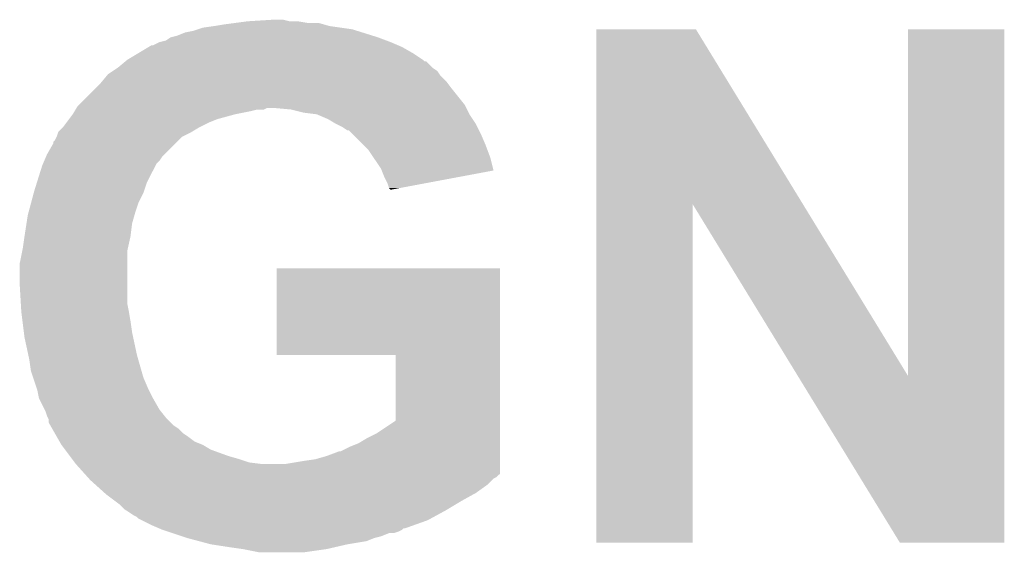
# Model space of a CAD drawing. Extents: x -1.3 to 24.2, y -3.9 to 56.
# Tile 25 of 54: x 5.9 to 7.5, y 19.8 to 20.7. Entities that reach past the tile are written whole.
import ezdxf

# ---------------------------------------------------------------- set-up
doc = ezdxf.new("R2010")
doc.units = 0
doc.layers.add('ETH_WIZ_3_CLICK_V102_GTO', color=11, linetype='CONTINUOUS')

msp = doc.modelspace()

# ---------------------------------------------------------------- linework, layer by layer
at = {"layer": 'ETH_WIZ_3_CLICK_V102_GTO'}
for points in [[(6.28523, 20.66036), (6.30428, 20.6629), (6.398262, 20.66036), (6.383022, 20.6629)], [(6.30428, 20.6629), (6.344918, 20.66544), (6.370322, 20.6629), (6.360162, 20.66544)], [(6.205222, 20.64512), (6.21792, 20.647662), (6.48564, 20.64512), (6.477506, 20.647662)], [(6.21792, 20.647662), (6.225536, 20.6502), (6.477506, 20.647662), (6.469382, 20.6502)], [(6.225536, 20.6502), (6.233162, 20.65274), (6.469382, 20.6502), (6.451602, 20.65274)], [(6.233162, 20.65274), (6.25094, 20.65528), (6.451602, 20.65274), (6.433822, 20.65528)], [(6.25094, 20.65528), (6.26618, 20.65782), (6.433822, 20.65528), (6.424934, 20.65782)], [(6.26618, 20.65782), (6.28523, 20.66036), (6.424934, 20.65782), (6.416044, 20.66036)], [(6.855474, 20.373252), (6.855482, 20.65019), (7.182212, 20.373252), (7.012942, 20.65019)], [(6.855482, 20.65019), (6.855484, 20.6502), (7.012942, 20.65019), (6.855484, 20.6502)], [(7.34822, 20.101648), (7.348242, 20.650176), (7.500602, 20.101648), (7.50062, 20.650176)], [(7.348242, 20.650176), (7.348244, 20.6502), (7.50062, 20.650176), (7.348244, 20.6502)], [(6.164582, 20.629882), (6.174744, 20.632422), (6.530336, 20.629882), (6.523564, 20.632422)], [(6.174744, 20.632422), (6.18236, 20.637502), (6.523564, 20.632422), (6.51002, 20.637502)], [(6.18236, 20.637502), (6.192522, 20.640042), (6.51002, 20.637502), (6.501892, 20.640042)], [(6.192522, 20.640042), (6.205222, 20.64512), (6.501892, 20.640042), (6.48564, 20.64512)], [(6.130712, 20.6121), (6.147648, 20.62226), (6.5659, 20.6121), (6.548122, 20.62226)], [(6.147648, 20.62226), (6.151882, 20.6248), (6.548122, 20.62226), (6.542196, 20.6248)], [(6.151882, 20.6248), (6.154424, 20.624802), (6.542196, 20.6248), (6.54219, 20.624802)], [(6.154424, 20.624802), (6.164578, 20.62988), (6.54219, 20.624802), (6.53034, 20.62988)], [(6.164578, 20.62988), (6.164582, 20.629882), (6.53034, 20.62988), (6.530336, 20.629882)], [(6.09854, 20.58924), (6.110724, 20.599394), (6.59638, 20.58924), (6.586226, 20.599394)], [(6.110724, 20.599394), (6.11073, 20.5994), (6.586226, 20.599394), (6.583684, 20.5994)], [(6.11073, 20.5994), (6.113776, 20.601938), (6.583684, 20.5994), (6.581142, 20.601938)], [(6.113776, 20.601938), (6.113782, 20.601942), (6.581142, 20.601938), (6.581138, 20.601942)], [(6.113782, 20.601942), (6.130712, 20.6121), (6.581138, 20.601942), (6.5659, 20.6121)], [(6.083302, 20.57908), (6.090918, 20.584158), (6.607388, 20.57908), (6.604002, 20.584158)], [(6.090918, 20.584158), (6.09854, 20.58924), (6.604002, 20.584158), (6.59638, 20.58924)], [(6.072714, 20.566378), (6.081182, 20.576538), (6.61924, 20.566378), (6.609082, 20.576538)], [(6.081182, 20.576538), (6.083302, 20.57908), (6.609082, 20.576538), (6.607388, 20.57908)], [(6.037578, 20.530818), (6.06298, 20.55622), (6.647182, 20.530818), (6.62686, 20.55622)], [(6.06298, 20.55622), (6.0706, 20.56384), (6.62686, 20.55622), (6.621144, 20.56384)], [(6.0706, 20.56384), (6.072714, 20.566378), (6.621144, 20.56384), (6.61924, 20.566378)], [(6.030468, 20.52066), (6.031992, 20.5232), (6.30936, 20.52066), (6.319518, 20.5232)], [(6.031992, 20.5232), (6.033514, 20.525738), (6.329676, 20.5232), (6.334756, 20.525738)], [(6.033514, 20.525738), (6.033516, 20.52574), (6.334756, 20.525738), (6.344922, 20.52574)], [(6.033516, 20.52574), (6.035042, 20.528282), (6.649722, 20.52574), (6.64845, 20.528282)], [(6.035042, 20.528282), (6.037578, 20.530818), (6.64845, 20.528282), (6.647182, 20.530818)], [(6.372858, 20.5232), (6.344922, 20.52574), (6.650992, 20.5232), (6.649722, 20.52574)], [(6.39318, 20.51812), (6.372858, 20.5232), (6.653532, 20.51812), (6.650992, 20.5232)], [(6.017894, 20.50288), (6.021704, 20.50796), (6.24332, 20.50288), (6.256018, 20.50796)], [(6.021704, 20.50796), (6.02742, 20.51558), (6.256018, 20.50796), (6.28396, 20.51558)], [(6.02742, 20.51558), (6.027422, 20.515582), (6.28396, 20.51558), (6.28397, 20.515582)], [(6.027422, 20.515582), (6.030468, 20.52066), (6.28397, 20.515582), (6.30936, 20.52066)], [(6.413496, 20.51558), (6.39318, 20.51812), (6.654802, 20.51558), (6.653532, 20.51812)], [(6.413502, 20.515578), (6.413496, 20.51558), (6.654802, 20.515578), (6.654802, 20.51558)], [(6.431278, 20.50796), (6.413502, 20.515578), (6.65988, 20.50796), (6.654802, 20.515578)], [(6.443982, 20.50034), (6.431278, 20.50796), (6.66496, 20.50034), (6.65988, 20.50796)], [(6.004564, 20.48764), (6.012178, 20.49526), (6.21538, 20.48764), (6.228082, 20.49526)], [(6.012178, 20.49526), (6.01218, 20.495262), (6.228082, 20.49526), (6.228084, 20.495262)], [(6.01218, 20.495262), (6.017894, 20.50288), (6.228084, 20.495262), (6.24332, 20.50288)], [(6.443986, 20.500338), (6.443982, 20.50034), (6.66496, 20.500338), (6.66496, 20.50034)], [(6.454138, 20.49526), (6.443986, 20.500338), (6.6675, 20.49526), (6.66496, 20.500338)], [(6.461754, 20.490184), (6.454138, 20.49526), (6.670038, 20.490184), (6.6675, 20.49526)], [(5.996946, 20.472406), (5.999482, 20.474944), (6.192528, 20.472406), (6.195066, 20.474944)], [(5.999482, 20.474944), (6.002018, 20.480018), (6.195066, 20.474944), (6.200142, 20.480018)], [(6.002018, 20.480018), (6.00202, 20.480022), (6.200142, 20.480018), (6.200148, 20.480022)], [(6.00202, 20.480022), (6.004564, 20.48764), (6.200148, 20.480022), (6.21538, 20.48764)], [(6.464296, 20.49018), (6.461754, 20.490184), (6.67004, 20.49018), (6.670038, 20.490184)], [(6.469378, 20.4851), (6.464296, 20.49018), (6.67258, 20.4851), (6.67004, 20.49018)], [(6.48716, 20.46732), (6.469378, 20.4851), (6.6802, 20.46732), (6.67258, 20.4851)], [(5.98678, 20.452082), (5.99694, 20.469866), (6.172202, 20.452082), (6.189988, 20.469866)], [(5.99694, 20.469866), (5.996946, 20.472406), (6.189988, 20.469866), (6.192528, 20.472406)], [(6.494778, 20.459702), (6.48716, 20.46732), (6.683058, 20.459702), (6.6802, 20.46732)], [(6.503248, 20.446998), (6.494778, 20.459702), (6.68782, 20.446998), (6.683058, 20.459702)], [(5.982424, 20.441918), (5.98569, 20.44954), (6.164578, 20.441918), (6.16966, 20.44954)], [(5.98569, 20.44954), (5.98678, 20.452082), (6.16966, 20.44954), (6.172202, 20.452082)], [(6.515098, 20.429222), (6.503248, 20.446998), (6.692244, 20.429222), (6.68782, 20.446998)], [(5.970426, 20.406358), (5.97916, 20.434302), (6.14426, 20.406358), (6.15823, 20.434302)], [(5.97916, 20.434302), (5.980246, 20.436836), (6.15823, 20.434302), (6.159498, 20.436836)], [(5.980246, 20.436836), (5.982424, 20.441918), (6.159498, 20.436836), (6.164578, 20.441918)], [(6.516118, 20.426676), (6.515098, 20.429222), (6.692876, 20.426676), (6.692244, 20.429222)], [(6.52018, 20.41652), (6.516118, 20.426676), (6.638694, 20.41652), (6.692876, 20.426676)], [(6.52526, 20.40636), (6.52018, 20.41652), (6.58449, 20.40636), (6.638694, 20.41652)], [(5.96646, 20.39366), (5.970426, 20.406358), (6.140026, 20.39366), (6.14426, 20.406358)], [(6.5278, 20.398744), (6.52526, 20.40636), (6.54386, 20.398744), (6.58449, 20.40636)], [(6.530332, 20.396208), (6.5278, 20.398744), (6.530332, 20.396208), (6.54386, 20.398744)], [(5.961716, 20.375878), (5.965782, 20.39112), (6.13156, 20.375878), (6.13918, 20.39112)], [(5.965782, 20.39112), (5.96646, 20.39366), (6.13918, 20.39112), (6.140026, 20.39366)], [(5.957654, 20.36064), (5.961716, 20.375878), (6.12648, 20.36064), (6.13156, 20.375878)], [(6.85546, 19.837424), (6.855474, 20.373252), (7.007836, 19.837424), (7.00786, 20.373252)], [(7.173942, 20.101648), (7.00786, 20.373252), (7.34822, 20.101648), (7.182212, 20.373252)], [(5.954344, 20.342858), (5.9563, 20.355562), (6.1214, 20.342858), (6.125028, 20.355562)], [(5.9563, 20.355562), (5.957654, 20.36064), (6.125028, 20.355562), (6.12648, 20.36064)], [(5.95122, 20.322542), (5.954344, 20.342858), (6.11886, 20.322542), (6.1214, 20.342858)], [(5.94868, 20.30476), (5.95122, 20.32254), (6.114908, 20.30476), (6.118858, 20.32254)], [(5.95122, 20.32254), (5.95122, 20.322542), (6.118858, 20.32254), (6.11886, 20.322542)], [(5.947662, 20.299678), (5.94868, 20.30476), (6.11378, 20.299678), (6.114908, 20.30476)], [(5.9436, 20.279362), (5.947662, 20.299678), (6.11378, 20.279362), (6.11378, 20.299678)], [(5.9436, 20.246338), (5.9436, 20.279362), (6.11378, 20.246338), (6.11378, 20.279362)], [(6.35, 20.134604), (6.350022, 20.271716), (6.703056, 20.134604), (6.70306, 20.271716)], [(6.350022, 20.271716), (6.350024, 20.27174), (6.70306, 20.271716), (6.350024, 20.27174)], [(5.945394, 20.215858), (5.9436, 20.246338), (6.11378, 20.215858), (6.11378, 20.246338)], [(5.94614, 20.20316), (5.945394, 20.215858), (6.11632, 20.20316), (6.11378, 20.215858)], [(5.948046, 20.18792), (5.94614, 20.20316), (6.11886, 20.18792), (6.11632, 20.20316)], [(5.950268, 20.170142), (5.948046, 20.18792), (6.1214, 20.170142), (6.11886, 20.18792)], [(5.95122, 20.16252), (5.950268, 20.170142), (6.123034, 20.16252), (6.1214, 20.170142)], [(5.957208, 20.13458), (5.95122, 20.16252), (6.12902, 20.13458), (6.123034, 20.16252)], [(5.95884, 20.126958), (5.957208, 20.13458), (6.131198, 20.126958), (6.12902, 20.13458)], [(6.537936, 20.13458), (6.35, 20.134604), (6.703056, 20.13458), (6.703056, 20.134604)], [(6.53796, 20.03045), (6.537936, 20.13458), (6.703054, 20.03045), (6.703056, 20.13458)], [(5.96138, 20.109182), (5.95884, 20.126958), (6.136278, 20.109182), (6.131198, 20.126958)], [(5.964768, 20.099018), (5.96138, 20.109182), (6.13918, 20.099018), (6.136278, 20.109182)], [(7.335518, 19.83741), (7.173942, 20.101648), (7.500596, 19.83741), (7.500602, 20.101648)], [(5.970692, 20.08124), (5.964768, 20.099018), (6.1468, 20.08124), (6.13918, 20.099018)], [(5.971538, 20.0787), (5.970692, 20.08124), (6.148072, 20.0787), (6.1468, 20.08124)], [(5.97408, 20.066002), (5.971538, 20.0787), (6.15442, 20.066002), (6.148072, 20.0787)], [(5.98297, 20.048224), (5.97408, 20.066002), (6.16458, 20.048224), (6.15442, 20.066002)], [(5.98424, 20.04568), (5.98297, 20.048224), (6.166616, 20.04568), (6.16458, 20.048224)], [(5.98678, 20.038062), (5.98424, 20.04568), (6.172708, 20.038062), (6.166616, 20.04568)], [(5.988052, 20.03552), (5.98678, 20.038062), (6.17474, 20.03552), (6.172708, 20.038062)], [(5.989318, 20.032984), (5.988052, 20.03552), (6.177276, 20.032984), (6.17474, 20.03552)], [(5.98932, 20.027906), (5.989318, 20.032984), (6.182354, 20.027906), (6.177276, 20.032984)], [(5.992226, 20.02282), (5.98932, 20.027906), (6.18744, 20.02282), (6.182354, 20.027906)], [(6.507482, 20.010122), (6.53796, 20.03045), (6.703054, 20.010122), (6.703054, 20.03045)], [(5.99513, 20.017738), (5.992226, 20.02282), (6.195062, 20.017738), (6.18744, 20.02282)], [(5.999482, 20.01012), (5.99513, 20.017738), (6.20268, 20.01012), (6.195062, 20.017738)], [(6.002384, 20.00504), (5.999482, 20.01012), (6.2103, 20.00504), (6.20268, 20.01012)], [(6.49224, 20.0025), (6.507482, 20.010122), (6.703054, 20.0025), (6.703054, 20.010122)], [(6.006738, 19.99742), (6.002384, 20.00504), (6.220458, 19.99742), (6.2103, 20.00504)], [(6.009638, 19.992342), (6.006738, 19.99742), (6.233158, 19.992342), (6.220458, 19.99742)], [(6.00964, 19.99234), (6.009638, 19.992342), (6.233162, 19.99234), (6.233158, 19.992342)], [(6.015356, 19.98472), (6.00964, 19.99234), (6.245858, 19.98472), (6.233162, 19.99234)], [(6.46684, 19.9898), (6.479542, 19.99488), (6.703054, 19.9898), (6.703054, 19.99488)], [(6.479542, 19.99488), (6.49224, 20.0025), (6.703054, 19.99488), (6.703054, 20.0025)], [(6.022974, 19.974562), (6.015356, 19.98472), (6.2738, 19.974562), (6.245858, 19.98472)], [(6.42874, 19.97456), (6.449064, 19.98218), (6.703054, 19.97456), (6.703054, 19.98218)], [(6.449064, 19.98218), (6.451604, 19.982182), (6.703054, 19.98218), (6.703054, 19.982182)], [(6.451604, 19.982182), (6.46684, 19.9898), (6.703054, 19.982182), (6.703054, 19.9898)], [(6.026786, 19.96948), (6.022974, 19.974562), (6.29158, 19.96948), (6.2738, 19.974562)], [(6.030596, 19.9644), (6.026786, 19.96948), (6.306822, 19.9644), (6.29158, 19.96948)], [(6.032502, 19.96186), (6.030596, 19.9644), (6.327142, 19.96186), (6.306822, 19.9644)], [(6.032502, 19.961858), (6.032502, 19.96186), (6.703054, 19.961858), (6.703054, 19.96186)], [(6.046222, 19.946614), (6.032502, 19.961858), (6.703054, 19.946614), (6.703054, 19.961858)], [(6.362702, 19.96186), (6.39318, 19.96694), (6.703054, 19.96186), (6.703054, 19.96694)], [(6.39318, 19.96694), (6.410962, 19.96948), (6.703054, 19.96694), (6.703054, 19.96948)], [(6.410962, 19.96948), (6.42874, 19.97456), (6.703054, 19.96948), (6.703054, 19.97456)], [(6.05079, 19.941538), (6.046222, 19.946614), (6.697976, 19.941538), (6.703054, 19.946614)], [(6.053076, 19.938998), (6.05079, 19.941538), (6.692902, 19.938998), (6.697976, 19.941538)], [(6.05536, 19.93646), (6.053076, 19.938998), (6.690362, 19.93646), (6.692902, 19.938998)], [(6.063828, 19.92884), (6.05536, 19.93646), (6.68274, 19.92884), (6.690362, 19.93646)], [(6.07794, 19.916138), (6.063828, 19.92884), (6.66496, 19.916138), (6.68274, 19.92884)], [(6.08076, 19.9136), (6.07794, 19.916138), (6.66039, 19.9136), (6.66496, 19.916138)], [(6.094306, 19.90344), (6.08076, 19.9136), (6.6421, 19.90344), (6.66039, 19.9136)], [(6.101078, 19.89836), (6.094306, 19.90344), (6.633632, 19.89836), (6.6421, 19.90344)], [(6.108698, 19.890742), (6.101078, 19.89836), (6.620936, 19.890742), (6.633632, 19.89836)], [(6.112512, 19.8882), (6.108698, 19.890742), (6.6167, 19.8882), (6.620936, 19.890742)], [(6.123938, 19.880582), (6.112512, 19.8882), (6.602732, 19.880582), (6.6167, 19.8882)], [(6.129016, 19.878042), (6.123938, 19.880582), (6.598074, 19.878042), (6.602732, 19.880582)], [(6.131562, 19.875502), (6.129016, 19.878042), (6.593418, 19.875502), (6.598074, 19.878042)], [(6.136646, 19.87296), (6.131562, 19.875502), (6.588758, 19.87296), (6.593418, 19.875502)], [(6.15188, 19.86534), (6.136646, 19.87296), (6.56742, 19.86534), (6.588758, 19.87296)], [(6.163736, 19.86026), (6.15188, 19.86534), (6.553196, 19.86026), (6.56742, 19.86534)], [(6.16375, 19.860254), (6.163736, 19.86026), (6.550654, 19.860254), (6.553196, 19.86026)], [(6.169662, 19.85772), (6.16375, 19.860254), (6.548118, 19.85772), (6.550654, 19.860254)], [(6.169668, 19.857718), (6.169662, 19.85772), (6.548116, 19.857718), (6.548118, 19.85772)], [(6.177282, 19.85518), (6.169668, 19.857718), (6.543038, 19.85518), (6.548116, 19.857718)], [(6.184902, 19.85264), (6.177282, 19.85518), (6.535416, 19.85264), (6.543038, 19.85518)], [(6.184908, 19.852638), (6.184902, 19.85264), (6.527796, 19.852638), (6.535416, 19.85264)], [(6.200142, 19.84756), (6.184908, 19.852638), (6.515098, 19.84756), (6.527796, 19.852638)], [(6.20776, 19.84502), (6.200142, 19.84756), (6.504944, 19.84502), (6.515098, 19.84756)], [(6.207768, 19.845018), (6.20776, 19.84502), (6.504938, 19.845018), (6.504944, 19.84502)], [(6.22681, 19.83994), (6.207768, 19.845018), (6.492238, 19.83994), (6.504938, 19.845018)], [(6.245858, 19.83486), (6.22681, 19.83994), (6.46176, 19.83486), (6.492238, 19.83994)], [(7.007836, 19.8374), (6.85546, 19.837424), (7.007836, 19.8374), (7.007836, 19.837424)], [(7.500596, 19.8374), (7.335518, 19.83741), (7.500596, 19.8374), (7.500596, 19.83741)], [(6.27888, 19.82978), (6.245858, 19.83486), (6.439746, 19.82978), (6.46176, 19.83486)], [(6.29666, 19.82724), (6.27888, 19.82978), (6.42874, 19.82724), (6.439746, 19.82978)], [(6.322058, 19.82216), (6.29666, 19.82724), (6.393178, 19.82216), (6.42874, 19.82724)]]:
    msp.add_solid(points, dxfattribs=at)

doc.saveas('drawing.dxf')
